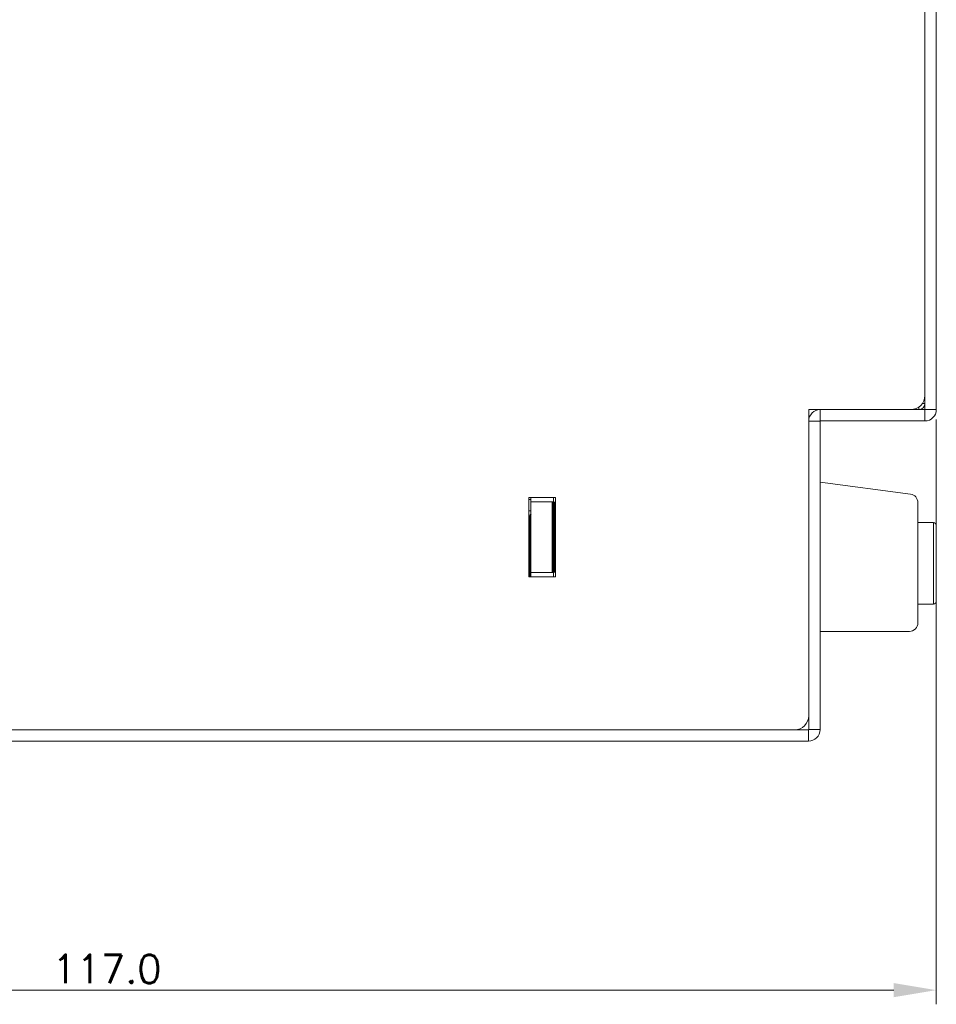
# Model space of a CAD drawing. Header units: millimetres. Extents: x 0 to 275, y -20 to 125.
# Tile 4 of 16: x 138 to 202, y -19 to 51. Entities that reach past the tile are written whole.
import ezdxf

# ---------------------------------------------------------------- set-up
doc = ezdxf.new("R2010")
doc.units = ezdxf.units.MM
doc.header["$MEASUREMENT"] = 0
doc.layers.get('0').update_dxf_attribs({"lineweight": 15})
doc.layers.get('Defpoints').update_dxf_attribs({"lineweight": 9})
doc.layers.add('DIM', color=2, linetype='Continuous', lineweight=5)
doc.styles.add('ROMANS', font='romans')
doc.dimstyles.new('yutana', dxfattribs={"dimtxt": 2, "dimasz": 3, "dimexe": 1, "dimexo": 1, "dimgap": 0.5, "dimtad": 1, "dimtoh": 1, "dimdec": 1, "dimzin": 0, "dimdsep": 46, "dimtxsty": 'ROMANS', "dimcen": 0.09, "dimclrd": 256, "dimclre": 256, "dimclrt": 256, "dimadec": 0, "dimazin": 0, "dimtp": 0.01, "dimtm": 0.01, "dimtfac": 1, "dimtdec": 1, "dimtmove": 0, "dimatfit": 3, "dimfxl": 1, "dimtolj": 1, "dimtzin": 0, "dimlwd": 0, "dimlwe": 0, "dimarcsym": 0})

# ---------------------------------------------------------------- blocks, each defined once
blk = doc.blocks.new('*D62')
at = {"layer": 'Defpoints', "color": 0}
for p in [(85.28, 44.45), (202.28, 23.7), (202.28, -17.569)]:
    blk.add_point(p, dxfattribs=at)
at = {"layer": 'DIM', "lineweight": 0}
for p, q in [((85.28, 43.45), (85.28, -18.569)), ((202.28, 22.7), (202.28, -18.569)), ((88.28, -17.569), (199.28, -17.569))]:
    blk.add_line(p, q, dxfattribs=at)
at = {"layer": 'DIM'}
for points in [[(88.28, -17.069), (88.28, -18.069), (85.28, -17.569)], [(199.28, -17.069), (199.28, -18.069), (202.28, -17.569)]]:
    blk.add_solid(points, dxfattribs=at)
at = {"layer": 'DIM', "insert": (143.78, -16.069), "char_height": 2, "attachment_point": 5, "style": 'ROMANS'}
blk.add_mtext('\\A1;117.0', dxfattribs=at)

msp = doc.modelspace()

# ---------------------------------------------------------------- linework, layer by layer
at = {"color": 7, "linetype": 'Continuous'}
for p, q in [((201.48, 22.6), (201.48, 124)), ((201.48, 23.83), (201.299, 23.83)), ((202.28, 23.4), (193.28, 23.4)), ((193.28, 0.825), (193.28, 23.4)), ((194.096, 22.6), (194.096, 23.4)), ((201.05, 23.4), (201.05, 23.582)), ((194.08, 22.584), (193.28, 22.584)), ((200.46, 17.433), (194.08, 18.283)), ((173.53, 17.2), (175.43, 17.2)), ((173.53, 11.6), (173.53, 17.2)), ((173.68, 17.05), (173.53, 17.05)), ((173.68, 11.6), (173.68, 17.2)), ((173.68, 16.9), (175.28, 16.9)), ((175.28, 17.2), (175.28, 16.9)), ((175.43, 17.2), (175.43, 11.6)), ((200.98, 8.35), (200.98, 16.838)), ((173.53, 16.25), (173.68, 16.25)), ((175.43, 16.352), (175.28, 16.352)), ((175.28, 16.202), (175.43, 16.202)), ((202.08, 15.425), (200.98, 15.425)), ((202.08, 15.425), (202.08, 9.675)), ((202.28, 15.225), (202.28, 9.875)), ((173.68, 11.9), (175.28, 11.9)), ((175.28, 11.9), (175.28, 11.6)), ((175.43, 11.6), (173.53, 11.6)), ((202.08, 9.675), (200.98, 9.675)), ((200.38, 7.75), (194.08, 7.75)), ((193.255, 0.8), (86.88, 0.8)), ((193.255, 0), (193.255, 0.8)), ((194.08, 0.825), (193.28, 0.825))]:
    msp.add_line(p, q, dxfattribs=at)
at = {"color": 3, "linetype": 'Continuous'}
for p, q in [((202.28, 123.2), (202.28, 23.4)), ((194.08, 22.584), (194.08, 0.825)), ((201.48, 22.6), (194.096, 22.6)), ((193.255, 0), (88.38, 0))]:
    msp.add_line(p, q, dxfattribs=at)
at = {"color": 2, "linetype": 'Continuous', "const_width": 0.238}
msp.add_lwpolyline([(175.28, 16.9), (175.28, 11.9)], dxfattribs=at)
at = {"color": 8, "linetype": 'Continuous', "const_width": 0.119}
for points in [[(173.679, 16.009), (173.625, 15.878)], [(173.592, 15.741), (173.58, 15.6)], [(173.58, 15.6), (173.58, 11.6)], [(173.625, 15.878), (173.592, 15.741)]]:
    msp.add_lwpolyline(points, dxfattribs=at)
at = {"color": 7, "linetype": 'Continuous'}
for centre, radius, start, end in [((200.48, 24.4), 1, 270, 0), ((194.096, 22.584), 0.816, 90, 180), ((200.38, 16.838), 0.6, 0, 82.40536), ((202.08, 15.225), 0.2, 0, 90), ((202.08, 9.875), 0.2, 270, 0), ((200.38, 8.35), 0.6, 270, 0), ((192.28, 1.8), 1, 270, 0), ((193.255, 0.825), 0.025, 270, 0)]:
    msp.add_arc(centre, radius, start, end, dxfattribs=at)
at = {"color": 3, "linetype": 'Continuous'}
for centre, radius, start, end in [((201.05, 23.83), 0.43, 270, 0), ((201.48, 23.4), 0.8, 270, 0), ((194.096, 22.584), 0.0159, 90, 180), ((193.255, 0.825), 0.825, 270, 0)]:
    msp.add_arc(centre, radius, start, end, dxfattribs=at)

# ---------------------------------------------------------------- dimensions: what is measured, and where the dimension line sits
at = {"layer": 'DIM'}
dim = msp.add_linear_dim(base=(202.28, -17.569), p1=(85.28, 44.45), p2=(202.28, 23.7), dimstyle='yutana', dxfattribs=at)
dim.commit()
dim.dimension.update_dxf_attribs({"geometry": '*D62', "text_midpoint": (143.78, -16.069)})

doc.saveas('drawing.dxf')
